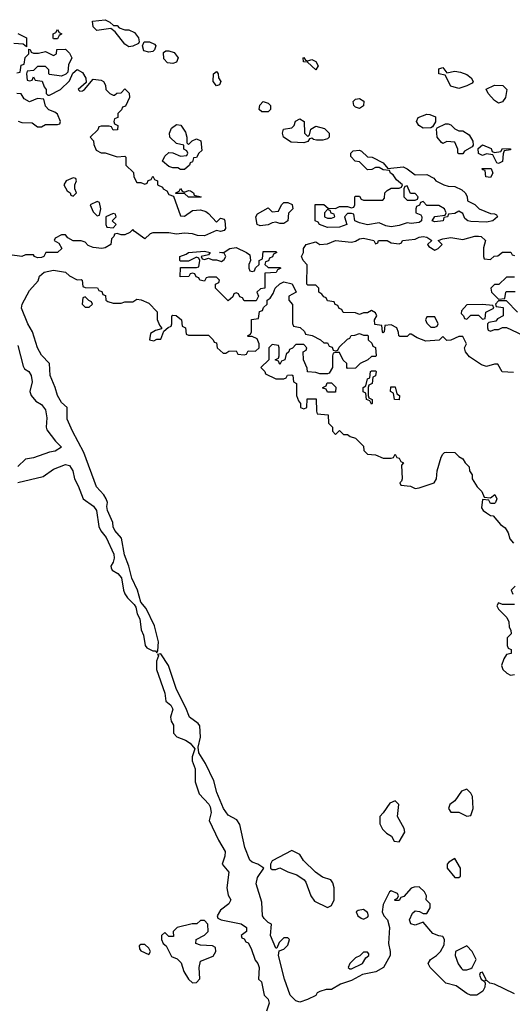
# Model space of a CAD drawing. Header units: inches. Extents: x 2701622 to 2964296, y 496201 to 720542.
# Tile 119 of 256: x 2782180 to 2784659, y 642364 to 647322. Entities that reach past the tile are written whole.
import ezdxf

# ---------------------------------------------------------------- set-up
doc = ezdxf.new("R2010")
doc.units = ezdxf.units.IN
doc.header["$MEASUREMENT"] = 0
doc.layers.add('C7684', color=7, linetype='Continuous')

msp = doc.modelspace()

# ---------------------------------------------------------------- linework, layer by layer
at = {"layer": 'C7684', "color": 4, "elevation": 4}
for points in [[(2782730, 647186), (2782710, 647198), (2782660.4, 647260.4), (2782638, 647278), (2782568.4, 647268.4), (2782550, 647286), (2782546, 647314), (2782610, 647322), (2782634, 647310), (2782652.7, 647292.7), (2782670, 647292), (2782681, 647281), (2782710, 647271.3), (2782730, 647271), (2782758, 647258), (2782778, 647230), (2782782, 647210), (2782778, 647202), (2782750, 647188)], [(2782350, 647226), (2782348, 647230), (2782348.4, 647251.6), (2782362, 647258), (2782370, 647272), (2782378, 647258), (2782392, 647250), (2782378, 647242), (2782370, 647226)], [(2782830, 647159), (2782805.2, 647165.2), (2782798, 647190), (2782806, 647210), (2782834, 647210), (2782858, 647198), (2782864.7, 647190), (2782858, 647170), (2782850, 647162)], [(2782950, 647102), (2782924.7, 647104.7), (2782904.7, 647124.7), (2782904, 647156), (2782915.3, 647164.7), (2782930, 647166), (2782956.8, 647156.8), (2782978, 647130), (2782970, 647108)], [(2783630, 647114), (2783650, 647122), (2783671.1, 647111.1), (2783682, 647090), (2783670, 647069), (2783628, 647108), (2783608, 647110), (2783606, 647130), (2783610, 647132), (2783618, 647118)], [(2784330, 647054), (2784370, 647062.8), (2784398.5, 647058.5), (2784430, 647046), (2784452, 647030), (2784462, 647010), (2784458, 647002), (2784430, 646988.7), (2784390, 646975.3), (2784350, 646988), (2784322, 647042), (2784289.1, 647049.1), (2784290, 647074), (2784310, 647082)], [(2783170, 646989), (2783153.2, 647010), (2783155.3, 647050), (2783170, 647061), (2783178.8, 647050), (2783180.7, 647030), (2783192, 647010), (2783186, 646994)], [(2784590, 646902), (2784570, 646915.3), (2784538, 646950), (2784527.3, 646972.7), (2784570, 646992), (2784610.9, 646990.9), (2784632, 646970), (2784624.7, 646930), (2784610, 646908)], [(2783890, 646875.3), (2783870, 646882), (2783862, 646890), (2783858, 646910), (2783870, 646922), (2783890, 646924.7), (2783911.3, 646911.3), (2783910, 646888)], [(2783398, 646858), (2783386, 646870), (2783388.7, 646891.3), (2783406, 646910), (2783430, 646902), (2783442, 646890), (2783442, 646870), (2783430, 646858)], [(2783630, 646734), (2783638, 646742), (2783646, 646770), (2783670, 646786), (2783713.4, 646773.4), (2783738, 646750), (2783738, 646730), (2783730, 646722), (2783705.4, 646714.6), (2783674.6, 646714.6), (2783658, 646718), (2783650, 646726), (2783638, 646722), (2783630, 646708), (2783610, 646702), (2783545.6, 646705.6), (2783508, 646730), (2783502, 646750), (2783508, 646770), (2783550, 646778), (2783562, 646790), (2783568.7, 646811.3), (2783590, 646822), (2783612, 646810), (2783614, 646750)], [(2784210, 646775.3), (2784188.9, 646788.9), (2784178, 646810), (2784186, 646830), (2784230, 646846), (2784244.7, 646844.7), (2784272.7, 646832.7), (2784272, 646808), (2784258, 646782), (2784250, 646778)], [(2783030, 646694), (2783048, 646712), (2783070, 646722), (2783091.3, 646711.3), (2783096, 646664), (2783082, 646650), (2783070, 646628), (2783054, 646626), (2783050, 646606), (2783038, 646602), (2783034, 646590), (2783010, 646568), (2782990, 646568), (2782975.3, 646575.3), (2782950, 646575.3), (2782930, 646582), (2782898, 646610), (2782910, 646634), (2782930, 646654), (2782951.6, 646651.6), (2782990, 646634), (2783022, 646638), (2783026, 646650), (2783022, 646662), (2783006, 646670), (2783006, 646690), (2782970, 646698), (2782935.3, 646730), (2782934, 646750), (2782944.7, 646775.3), (2782970, 646794), (2782991.1, 646791.1), (2783015.3, 646755.3), (2783022, 646730), (2783022, 646702)], [(2784390, 646762), (2784410, 646762), (2784442, 646742), (2784461, 646710), (2784462, 646690), (2784458, 646682), (2784419.6, 646660.4), (2784410, 646646), (2784390, 646646), (2784386, 646650), (2784386, 646670), (2784370, 646706), (2784330, 646708), (2784310, 646698), (2784303.1, 646703.1), (2784282, 646730), (2784278, 646770), (2784282, 646778), (2784323.1, 646796.9), (2784336.9, 646796.9), (2784350, 646792), (2784370, 646772)], [(2784570, 646654), (2784602, 646658), (2784610, 646674), (2784650, 646672), (2784650, 646666), (2784618, 646662), (2784612.7, 646647.3), (2784610, 646608), (2784590, 646598), (2784582, 646602), (2784562, 646642), (2784530, 646646), (2784510, 646638), (2784488.7, 646648.7), (2784487.3, 646672.7), (2784510, 646692), (2784552.7, 646672.7), (2784558, 646658)], [(2784032.7, 646572.7), (2784110, 646581), (2784130.8, 646570.8), (2784170, 646541), (2784230, 646542), (2784263.6, 646523.6), (2784274, 646510), (2784314, 646490), (2784336.4, 646483.6), (2784370, 646482), (2784405.4, 646465.4), (2784422, 646450), (2784431.6, 646431.6), (2784434, 646410), (2784470, 646392), (2784492, 646370), (2784550, 646346), (2784570, 646344.7), (2784579.8, 646339.8), (2784584.7, 646330), (2784562, 646310), (2784530, 646302.4), (2784450, 646306), (2784435.3, 646310), (2784421.2, 646321.2), (2784410, 646346), (2784390, 646358), (2784370, 646346), (2784338, 646342), (2784334, 646330), (2784314, 646326), (2784312, 646310), (2784270, 646303.7), (2784255.3, 646310), (2784268.7, 646331.3), (2784322, 646338), (2784326, 646350), (2784318, 646370), (2784290, 646386), (2784230, 646386), (2784210, 646406), (2784198, 646402), (2784192.7, 646387.3), (2784178, 646382), (2784174, 646370), (2784174, 646350), (2784199.8, 646339.8), (2784204.7, 646330), (2784202.8, 646310), (2784190, 646300.9), (2784150, 646296), (2784130, 646299.3), (2784090, 646285.6), (2784050, 646278.9), (2784023.5, 646283.5), (2783990, 646299.3), (2783930, 646289.6), (2783890, 646299), (2783866, 646310), (2783862, 646342), (2783850, 646346), (2783830, 646346), (2783814, 646330), (2783826, 646290), (2783790, 646278), (2783730, 646275.1), (2783688.7, 646290), (2783682, 646302), (2783668, 646310), (2783668, 646392), (2783710, 646392), (2783732.7, 646372.7), (2783770, 646372), (2783790, 646382), (2783830, 646382), (2783850, 646374), (2783862, 646378), (2783866, 646390), (2783866, 646430), (2783870, 646434), (2783890, 646434), (2783898, 646418), (2783910, 646414), (2784007.3, 646412.7), (2784016.4, 646423.6), (2784018, 646450), (2784030, 646462), (2784050, 646474), (2784090, 646474), (2784102, 646478), (2784106, 646490), (2784076.4, 646516.4), (2784060.4, 646540.4), (2784046, 646550), (2784042, 646562), (2784010, 646566), (2783990, 646578), (2783970, 646578), (2783951.6, 646568.4), (2783930, 646566), (2783890, 646606), (2783868.9, 646608.9), (2783847.3, 646632.7), (2783846, 646650), (2783858, 646662), (2783890, 646664.7), (2783899.8, 646659.8), (2783930, 646632), (2783954, 646630), (2784010, 646602)], [(2782450, 646526), (2782414, 646510), (2782402, 646490), (2782419.6, 646459.6), (2782434, 646450), (2782438, 646438), (2782450, 646434), (2782466, 646450), (2782458, 646470), (2782458, 646490), (2782466, 646510), (2782462, 646522)], [(2784550, 646528), (2784526, 646530), (2784522, 646562), (2784510, 646566), (2784507.3, 646572.7), (2784552.7, 646572.7), (2784562, 646550)], [(2784130, 646486), (2784118, 646482), (2784114, 646470), (2784114, 646430), (2784130, 646414), (2784170, 646414), (2784182, 646418), (2784186, 646430), (2784170, 646446), (2784147.3, 646447.3)], [(2783010, 646454), (2783030, 646462), (2783039.6, 646459.6), (2783054, 646450), (2783058, 646438), (2783094, 646430), (2783090, 646428), (2783030, 646428), (2783010, 646446), (2782966, 646446), (2782966, 646450), (2782982, 646458), (2782990, 646472), (2782998, 646458)], [(2782570, 646406), (2782534, 646390), (2782550, 646354), (2782570, 646334), (2782582, 646338), (2782588, 646370), (2782582, 646402)], [(2783490, 646295.3), (2783470, 646302), (2783450, 646299), (2783430, 646289.6), (2783390, 646283.7), (2783375.3, 646290), (2783368, 646330), (2783376.4, 646343.6), (2783430, 646374), (2783450, 646354), (2783482, 646358), (2783498, 646390), (2783510, 646402), (2783530, 646402), (2783551.1, 646391.1), (2783554, 646370), (2783532.7, 646347.3), (2783530, 646308.7), (2783510, 646295.3)], [(2782650, 646346), (2782614, 646330), (2782614, 646290), (2782618, 646278), (2782650, 646274), (2782666, 646290), (2782646, 646310), (2782666, 646330), (2782662, 646342)], [(2783730, 646366), (2783714, 646350), (2783714, 646330), (2783730, 646322), (2783750, 646322), (2783766, 646330), (2783762, 646342), (2783747.3, 646347.3), (2783742, 646362)], [(2783350, 646054), (2783362, 646058), (2783367.3, 646072.7), (2783386, 646090), (2783386, 646110), (2783402, 646118), (2783406, 646154), (2783470, 646154), (2783474, 646150), (2783458, 646142), (2783452.7, 646127.3), (2783438, 646122), (2783432.7, 646107.3), (2783418, 646102), (2783414, 646090), (2783430, 646074), (2783490, 646074), (2783494, 646070), (2783478, 646062), (2783471.6, 646048.4), (2783414, 646046), (2783414, 645970), (2783392.7, 645967.3), (2783374, 645950), (2783382, 645930), (2783370, 645906), (2783310, 645906), (2783302, 645922), (2783287.3, 645927.3), (2783282, 645942), (2783270, 645946), (2783258, 645942), (2783252.7, 645927.3), (2783230, 645906), (2783166, 645970), (2783166, 645990), (2783182, 645998), (2783186, 646010), (2783170, 646026), (2783130, 646026), (2783118, 646022), (2783110, 646006), (2783086, 646010), (2783082, 646022), (2783068, 646028), (2783062, 646042), (2783050, 646046), (2783038, 646042), (2783031.6, 646028.4), (2782988, 646028), (2782990, 646074), (2783070, 646074), (2783082, 646078), (2783086, 646110), (2783082, 646122), (2783070, 646126), (2783030, 646106), (2782990, 646106), (2782986, 646110), (2782986, 646130), (2783018.6, 646141.4), (2783030, 646150.4), (2783110, 646156.3), (2783138, 646150), (2783130, 646138), (2783094, 646130), (2783098, 646118), (2783110, 646114), (2783130, 646122), (2783150, 646112), (2783170, 646112), (2783195.3, 646104.7), (2783210, 646114), (2783218, 646130), (2783210, 646146), (2783186, 646150), (2783210, 646152), (2783238, 646170), (2783270, 646174.4), (2783322, 646150), (2783338, 646138), (2783342, 646110), (2783334, 646090), (2783334, 646070), (2783338, 646058)], [(2782510, 645926), (2782498, 645922), (2782494, 645890), (2782510, 645874), (2782530, 645874), (2782546, 645890), (2782542, 645902), (2782527.3, 645907.3)], [(2784510, 645888), (2784430, 645886), (2784403.6, 645856.4), (2784402, 645842), (2784414, 645830), (2784418, 645818), (2784430, 645814), (2784450, 645834), (2784490, 645834), (2784510, 645814), (2784522, 645818), (2784526, 645850), (2784566, 645870), (2784562, 645882)], [(2784270, 645826), (2784230, 645826), (2784222, 645810), (2784230, 645794), (2784250, 645774), (2784270, 645774), (2784282, 645778), (2784286, 645790)], [(2783950, 645386), (2783942, 645402), (2783926, 645410), (2783922, 645442), (2783908.4, 645448.4), (2783908, 645470), (2783922, 645478), (2783930, 645514), (2783942, 645518), (2783946, 645550), (2783950, 645554), (2783970, 645554), (2783974, 645550), (2783971.6, 645528.4), (2783958, 645522), (2783954, 645490), (2783938, 645482), (2783934, 645470), (2783934, 645430), (2783938, 645418), (2783954, 645410), (2783954, 645390)], [(2783730, 645446), (2783722, 645462), (2783706, 645466), (2783706, 645470), (2783722, 645478), (2783727.3, 645492.7), (2783750, 645494), (2783771.6, 645471.6), (2783770, 645446)], [(2784090, 645408), (2784066, 645410), (2784062, 645442), (2784046, 645450), (2784047.3, 645472.7), (2784070, 645474), (2784078, 645438), (2784092, 645430)], [(2784430, 643448), (2784403.5, 643436.5), (2784370, 643388), (2784344.7, 643370), (2784338, 643350), (2784350, 643332), (2784390, 643332), (2784430, 643312), (2784450, 643314), (2784462, 643350), (2784459, 643410), (2784450, 643428)], [(2784070, 643388), (2784043.5, 643376.5), (2784010, 643328), (2783992, 643310), (2783992.7, 643272.7), (2784005.4, 643245.4), (2784025.4, 643225.4), (2784051.1, 643211.1), (2784065.4, 643185.4), (2784090, 643182), (2784118, 643230), (2784115.3, 643250), (2784081.2, 643310), (2784088, 643370)], [(2783550, 643138), (2783450, 643086), (2783442, 643070), (2783442, 643050), (2783450, 643042), (2783470, 643042), (2783490, 643052), (2783530, 643031.3), (2783575.3, 643015.3), (2783611.1, 642991.1), (2783619.8, 642979.8), (2783644.7, 642910), (2783664, 642884), (2783730, 642851.3), (2783750, 642862), (2783762, 642890), (2783762, 642950), (2783756.4, 642976.4), (2783746, 642990), (2783704.7, 643004.7), (2783668.9, 643028.9), (2783608.9, 643088.9), (2783590, 643118)], [(2784370, 643098), (2784339.6, 643080.4), (2784332, 643070), (2784332, 643050), (2784370, 643002), (2784390, 643002), (2784398, 643010), (2784398, 643050)], [(2783910, 642842), (2783883.6, 642836.4), (2783874, 642830), (2783882, 642810), (2783898, 642798), (2783910, 642792), (2783930, 642802), (2783935.3, 642810), (2783930, 642826)], [(2783110, 642786), (2783090, 642786), (2783071.1, 642768.9), (2783048.9, 642768.9), (2782972, 642750), (2782952, 642730), (2782954, 642706), (2782930, 642706), (2782910, 642726), (2782894, 642710), (2782894, 642690), (2782902, 642670), (2782918, 642658), (2782944.5, 642604.5), (2782972.5, 642592.5), (2782992.8, 642572.8), (2783006.8, 642530), (2783030, 642491.3), (2783050, 642472), (2783070, 642474), (2783087.3, 642492.7), (2783084, 642550), (2783090, 642582), (2783153.6, 642606.4), (2783168, 642630), (2783166, 642650), (2783150, 642658), (2783090, 642662), (2783066, 642670), (2783068, 642690), (2783110, 642712), (2783128, 642730), (2783127.3, 642767.3)], [(2782810, 642666), (2782790, 642666), (2782782, 642658), (2782783.6, 642643.6), (2782790, 642634), (2782830, 642614), (2782838, 642630), (2782830, 642646)], [(2784430, 642658), (2784374, 642630), (2784372, 642610), (2784387.1, 642567.1), (2784403.5, 642543.5), (2784410, 642538), (2784430, 642538), (2784450, 642544.7), (2784458, 642550), (2784478, 642590), (2784458, 642630)], [(2783930, 642626), (2783910, 642626), (2783892, 642608), (2783870, 642598), (2783842, 642570), (2783834, 642550), (2783842, 642542), (2783850, 642542), (2783906, 642570), (2783922, 642598), (2783938, 642610), (2783938, 642618)]]:
    msp.add_lwpolyline(points, close=True, dxfattribs=at)
for points in [[(2782170, 647252), (2782214, 647230), (2782214, 647186), (2782198, 647198), (2782150, 647202)], [(2782166, 647054), (2782182, 647058), (2782187.3, 647092.7), (2782202, 647098), (2782208.4, 647131.6), (2782226, 647150), (2782226, 647174), (2782232.7, 647172.7), (2782238, 647158), (2782250, 647154), (2782274, 647154), (2782310, 647162), (2782350, 647142), (2782366, 647150), (2782367.3, 647172.7), (2782410, 647174), (2782430, 647154), (2782442, 647130), (2782425.4, 647094.6), (2782422, 647058), (2782412.7, 647047.3), (2782390, 647038), (2782330, 647046), (2782326, 647050), (2782326, 647070), (2782310, 647086), (2782270, 647086), (2782250, 647066), (2782218, 647062), (2782214, 647050), (2782218, 647018), (2782230, 647014), (2782242, 647018), (2782250, 647034), (2782258, 647018), (2782292.7, 647012.7), (2782303.6, 646983.6), (2782314, 646970), (2782314, 646950), (2782322, 646942), (2782330, 646942), (2782386, 646970), (2782430, 647014), (2782447.3, 647052.7), (2782470, 647072), (2782496.9, 647056.9), (2782512.7, 647027.3), (2782514, 647006), (2782474, 646970), (2782482, 646962), (2782496.4, 646963.6), (2782506, 646970), (2782550, 647022), (2782590, 647018), (2782602, 647010), (2782611.6, 646991.6), (2782614, 646970), (2782634, 646950), (2782650, 646942), (2782658, 646942), (2782668.4, 646951.6), (2782690, 646954), (2782710, 646974), (2782731.6, 646951.6), (2782732, 646930), (2782712.7, 646887.3), (2782698, 646882), (2782692.7, 646867.3), (2782674, 646850), (2782674, 646830), (2782658, 646822), (2782654, 646810), (2782658, 646798), (2782674, 646790), (2782672.7, 646767.3), (2782650, 646766), (2782642, 646782), (2782630, 646786), (2782590, 646786), (2782578, 646782), (2782572.7, 646767.3), (2782534, 646730), (2782552, 646712), (2782552.7, 646692.7), (2782564.7, 646664.7), (2782590, 646652), (2782610, 646652), (2782670, 646632), (2782710, 646634), (2782714, 646630), (2782714, 646590), (2782752.7, 646552.7), (2782754, 646530), (2782770, 646502), (2782790, 646502), (2782810, 646494), (2782822, 646498), (2782827.3, 646512.7), (2782842, 646518), (2782850, 646534), (2782858, 646518), (2782874, 646510), (2782874, 646490), (2782898, 646478), (2782902, 646470), (2782919.8, 646459.8), (2782930, 646442), (2782954, 646434), (2782990, 646334), (2783010, 646332), (2783050, 646361), (2783090, 646364), (2783116.3, 646356.3), (2783130, 646346.8), (2783170, 646302), (2783190, 646322), (2783210, 646318), (2783213, 646310), (2783216.4, 646270), (2783210, 646260.9), (2783190, 646256), (2783170, 646261.2), (2783110, 646233.3), (2783075.6, 646235.6), (2783050, 646244.5), (2783010, 646246.6), (2782970, 646241.2), (2782930, 646249.5), (2782850.9, 646249.1), (2782836.9, 646243.1), (2782810, 646219), (2782756.4, 646256.4), (2782750, 646266), (2782734, 646250), (2782710, 646238), (2782690, 646238), (2782670, 646246), (2782658, 646242), (2782654, 646230), (2782642, 646218), (2782638.8, 646190), (2782610, 646172.7), (2782594, 646170), (2782550, 646174.5), (2782524.2, 646184.2), (2782510, 646202), (2782490, 646208.7), (2782448.4, 646208.4), (2782423.1, 646223.1), (2782410, 646238), (2782390, 646238), (2782358, 646222), (2782354, 646210), (2782376.9, 646196.9), (2782392, 646170), (2782370, 646149.6), (2782310.9, 646149.1), (2782301, 646130), (2782290, 646123.7), (2782270, 646122.7), (2782255.3, 646130), (2782250, 646138), (2782210, 646138), (2782190, 646129), (2782130, 646138)], [(2782171.6, 646811.6), (2782190, 646804.7), (2782242, 646802), (2782270, 646782), (2782290, 646782), (2782310, 646794), (2782370, 646794), (2782382, 646798), (2782386, 646810), (2782370, 646846), (2782356.4, 646856.4), (2782327.3, 646867.3), (2782310, 646886), (2782302, 646922), (2782270, 646926), (2782230, 646908), (2782203.1, 646923.1), (2782188, 646948), (2782166, 646950)], [(2784666, 645546), (2784609, 645549), (2784587.3, 645587.3), (2784570, 645588), (2784530, 645575.3), (2784504.7, 645584.7), (2784444.7, 645624.7), (2784424, 645650), (2784419, 645670), (2784428, 645690), (2784410, 645726), (2784390, 645726), (2784350, 645708), (2784330, 645706), (2784310, 645726), (2784291.3, 645708.7), (2784224, 645704), (2784180.4, 645720.4), (2784150, 645738), (2784142, 645738), (2784130, 645726), (2784092.7, 645727.3), (2784088, 645730), (2784087.3, 645747.3), (2784078, 645770), (2784050, 645786), (2784018, 645782), (2784014, 645750), (2784010, 645746), (2784006, 645750), (2784002, 645782), (2783967.3, 645787.3), (2783966, 645810), (2783978, 645830), (2783970, 645846), (2783950, 645858), (2783930, 645846), (2783910, 645846), (2783890, 645838), (2783870, 645846), (2783807.3, 645847.3), (2783802, 645862), (2783787.3, 645867.3), (2783782, 645882), (2783767.3, 645887.3), (2783762, 645902), (2783730, 645906), (2783722, 645922), (2783710, 645926), (2783700.4, 645940.4), (2783686, 645950), (2783686, 645970), (2783670, 645986), (2783630, 645986), (2783626, 645990), (2783627.3, 646087.3), (2783606, 646110), (2783598, 646130), (2783608, 646150), (2783608, 646170), (2783622, 646190), (2783670, 646202.8), (2783690, 646190.8), (2783730, 646194), (2783770, 646210.4), (2783850, 646201), (2783870, 646206), (2783890, 646218), (2783910, 646221.6), (2783962, 646210), (2783970, 646194), (2783982, 646198), (2783986, 646210), (2783990, 646210.6), (2784030, 646210.5), (2784050, 646198), (2784090, 646194), (2784102, 646198), (2784106, 646210), (2784170, 646216.3), (2784190, 646227.3), (2784210, 646230.6), (2784230, 646226.8), (2784254, 646210), (2784232, 646190), (2784239.6, 646179.6), (2784270, 646162), (2784286, 646170), (2784306, 646190), (2784286, 646210), (2784310, 646218.8), (2784350, 646224.7), (2784410, 646216), (2784470, 646232.7), (2784490, 646232.4), (2784502, 646230), (2784524.7, 646210), (2784514, 646174), (2784514, 646130), (2784518, 646118), (2784550, 646114), (2784568.4, 646131.6), (2784587.3, 646132.7), (2784610, 646152), (2784652, 646152), (2784658, 646138), (2784670, 646134)], [(2782170, 644992.2), (2782298.7, 645021.3), (2782350, 645059.3), (2782410, 645082), (2782430, 645077.3), (2782447.3, 645050), (2782456.3, 645010), (2782475.1, 644975.1), (2782499.1, 644910), (2782551.7, 644871.7), (2782566.4, 644850), (2782579.1, 644770), (2782588.6, 644748.6), (2782614.7, 644714.7), (2782653.4, 644630), (2782655.5, 644610), (2782650.6, 644590), (2782639.1, 644570), (2782641.1, 644561.1), (2782646, 644550), (2782673.7, 644533.7), (2782692.2, 644512.2), (2782702, 644450), (2782710, 644431.3), (2782722, 644410), (2782756.7, 644376.7), (2782763.8, 644363.8), (2782770.7, 644330), (2782784.7, 644304.7), (2782790.7, 644250), (2782803, 644223), (2782810.8, 644170), (2782819.8, 644159.8), (2782850, 644144), (2782863.6, 644143.6), (2782870, 644134), (2782875.3, 644144.7), (2782878, 644190), (2782859, 644270), (2782817, 644357), (2782789.3, 644389.3), (2782772.3, 644450), (2782743.7, 644510), (2782729.4, 644570), (2782706.8, 644626.8), (2782692, 644712), (2782659, 644750), (2782650, 644768), (2782649, 644790), (2782622.7, 644850), (2782619, 644870), (2782622, 644890), (2782615.3, 644910), (2782604, 644930), (2782567, 644970), (2782502.4, 645142.4), (2782445.1, 645250), (2782419.5, 645310), (2782419, 645370), (2782390, 645394), (2782369.6, 645429.6), (2782359.3, 645470), (2782332.7, 645530), (2782329.3, 645590), (2782290, 645633.2), (2782269.7, 645669.7), (2782244.5, 645750), (2782220.5, 645790), (2782189.6, 645869.6), (2782192.7, 645890), (2782230, 645958), (2782273.6, 646006.4), (2782279, 646030), (2782304, 646050), (2782350, 646060.5), (2782410, 646050.8), (2782430, 646032), (2782470, 646012), (2782490, 646014), (2782494, 646010), (2782498, 645978), (2782510, 645974), (2782572, 645972), (2782578, 645958), (2782592.7, 645952.7), (2782598, 645938), (2782612.7, 645932.7), (2782614, 645910), (2782623.6, 645903.6), (2782650, 645894), (2782690, 645894), (2782710, 645902), (2782750, 645902), (2782770, 645914), (2782791.6, 645911.6), (2782830, 645894), (2782871.6, 645851.6), (2782872.7, 645812.7), (2782883.6, 645783.6), (2782894, 645770), (2782894, 645766), (2782863.6, 645756.4), (2782838, 645742), (2782834, 645710), (2782855.3, 645704.7), (2782870, 645714), (2782890, 645714), (2782906, 645754), (2782927.3, 645772.7), (2782942, 645778), (2782946, 645790), (2782946, 645830), (2782950, 645834), (2782967.3, 645832.7), (2782994, 645810), (2782998, 645778), (2783014, 645770), (2783018, 645738), (2783030, 645734), (2783130, 645734), (2783154, 645710), (2783158, 645698), (2783170, 645694), (2783174, 645670), (2783203.6, 645643.6), (2783218, 645642), (2783232.7, 645652.7), (2783270, 645654), (2783278, 645638), (2783310, 645634), (2783322, 645638), (2783330, 645654), (2783367.3, 645652.7), (2783386, 645670), (2783386, 645690), (2783374.6, 645714.6), (2783350, 645726), (2783330, 645726), (2783326, 645730), (2783342, 645738), (2783346, 645750), (2783347.3, 645812.7), (2783382, 645818), (2783387.3, 645852.7), (2783402, 645858), (2783407.3, 645872.7), (2783426, 645890), (2783426, 645910), (2783440.4, 645919.6), (2783456.4, 645943.6), (2783466, 645970), (2783488.9, 645991.1), (2783510, 646002), (2783551.1, 645991.1), (2783572, 645950), (2783534, 645930), (2783534, 645910), (2783552.7, 645887.3), (2783552.7, 645792.7), (2783558, 645778), (2783591.6, 645771.6), (2783612.7, 645752.7), (2783618, 645738), (2783651.6, 645731.6), (2783694, 645710), (2783710, 645694), (2783730, 645694), (2783738, 645678), (2783752.7, 645672.7), (2783758, 645658), (2783770, 645654), (2783782, 645658), (2783787.3, 645672.7), (2783830, 645714), (2783842, 645718), (2783848.4, 645731.6), (2783867.3, 645732.7), (2783890, 645742), (2783910, 645734), (2783930, 645734), (2783934, 645730), (2783934, 645710), (2783952.7, 645692.7), (2783958, 645678), (2783971.6, 645671.6), (2783974, 645630), (2783970, 645626), (2783950, 645626), (2783931.6, 645608.4), (2783894, 645590), (2783870, 645568), (2783830, 645566), (2783826, 645570), (2783826, 645590), (2783807.3, 645607.3), (2783790, 645646), (2783770, 645646), (2783758, 645642), (2783754, 645630), (2783754, 645570), (2783738, 645542), (2783730, 645538), (2783690, 645538), (2783670, 645546), (2783628, 645548), (2783627.3, 645567.3), (2783608, 645610), (2783606, 645650), (2783622, 645658), (2783626, 645670), (2783610, 645686), (2783570, 645686), (2783552.7, 645667.3), (2783538, 645662), (2783534, 645650), (2783522, 645638), (2783514, 645610), (2783498, 645602), (2783490, 645586), (2783482, 645602), (2783466, 645610), (2783482, 645618), (2783486, 645630), (2783486, 645670), (2783482, 645682), (2783450, 645686), (2783434, 645670), (2783434, 645610), (2783394, 645570), (2783414, 645550), (2783418, 645538), (2783470, 645514), (2783510, 645514), (2783522, 645518), (2783527.3, 645532.7), (2783550, 645534), (2783554, 645530), (2783558, 645498), (2783574, 645490), (2783574, 645430), (2783583.6, 645403.6), (2783594, 645390), (2783594, 645370), (2783610, 645362), (2783626, 645370), (2783627.3, 645412.7), (2783672.7, 645412.7), (2783674, 645350), (2783678, 645338), (2783732.7, 645332.7), (2783734, 645290), (2783754, 645270), (2783754, 645250), (2783770, 645234), (2783790, 645254), (2783810, 645234), (2783830, 645234), (2783843.6, 645223.6), (2783870, 645214), (2783910, 645174), (2783912.7, 645152.7), (2783930, 645134), (2783971.1, 645131.1), (2784010, 645114), (2784050, 645114), (2784062, 645118), (2784070, 645134), (2784078, 645118), (2784090, 645114), (2784098, 645098), (2784112, 645090), (2784102, 645078), (2784104.7, 645010), (2784102, 644998), (2784094, 644990), (2784098, 644978), (2784147.3, 644972.7), (2784170, 644962), (2784190, 644964.7), (2784266, 644990), (2784278, 645010), (2784282, 645050), (2784301.2, 645118.8), (2784310, 645134), (2784318, 645142), (2784330, 645144.7), (2784370, 645142), (2784390, 645122), (2784411.1, 645111.1), (2784422, 645090), (2784442, 645070), (2784444.7, 645050), (2784458, 645030), (2784458, 645010), (2784482, 644970), (2784505.4, 644945.4), (2784518, 644918), (2784550, 644914), (2784571.3, 644931.3), (2784582, 644910), (2784574, 644890), (2784570, 644886), (2784550, 644886), (2784542, 644902), (2784510, 644906), (2784503.6, 644863.6), (2784512, 644850), (2784530, 644838), (2784550, 644826), (2784563.6, 644823.6), (2784599.6, 644779.6), (2784622.8, 644762.8), (2784638, 644738), (2784647.5, 644707.5), (2784665.5, 644685.5)], [(2784670, 646026), (2784630, 646026), (2784592, 645988), (2784570, 645988), (2784552, 645970), (2784554, 645950), (2784590, 645914), (2784622, 645918), (2784626, 645950), (2784630, 645954), (2784674, 645954)], [(2784686, 645850), (2784630, 645906), (2784590, 645906), (2784574, 645890), (2784578, 645878), (2784612.7, 645872.7), (2784614, 645830), (2784584.7, 645815.3), (2784576, 645804), (2784542, 645798), (2784534, 645790), (2784534, 645770), (2784538, 645758), (2784550, 645754), (2784570, 645762), (2784590, 645762), (2784610, 645772), (2784630, 645772), (2784712.7, 645732.7)], [(2782170, 645682), (2782197.1, 645577.1), (2782204.7, 645564.7), (2782226, 645550), (2782237.3, 645530), (2782242, 645498), (2782231.3, 645450), (2782238, 645430), (2782260.7, 645400.7), (2782290, 645384.7), (2782310, 645358), (2782317.3, 645317.3), (2782314, 645270), (2782317.3, 645257.3), (2782359.5, 645199.5), (2782390.4, 645170), (2782358, 645150), (2782330, 645144.5), (2782250, 645115.6), (2782210, 645109.5), (2782170, 645072.7)], [(2784674, 644470), (2784654, 644450), (2784662, 644430)], [(2784670, 644378), (2784610, 644378), (2784590, 644386), (2784582, 644370), (2784590, 644354), (2784631.6, 644311.6), (2784642, 644290), (2784643.6, 644263.6), (2784652.7, 644247.3), (2784654, 644230), (2784634, 644210), (2784634, 644170), (2784638, 644158), (2784654, 644150), (2784654, 644130), (2784630, 644126), (2784616.9, 644103.1), (2784604.7, 644070), (2784612, 644050), (2784631.1, 644031.1), (2784650, 644022), (2784670, 644024.7)], [(2784670, 642417.2), (2784570, 642465.2), (2784546, 642470), (2784530, 642486), (2784522, 642482), (2784526, 642490), (2784510, 642526), (2784498, 642522), (2784494, 642510), (2784502, 642490), (2784519.6, 642479.6), (2784522, 642470), (2784521, 642450), (2784510.6, 642430), (2784481, 642410), (2784449.3, 642410), (2784430, 642418.3), (2784376.3, 642456.3), (2784325.2, 642470), (2784245.2, 642550), (2784235.3, 642570), (2784248, 642590), (2784278, 642610), (2784298, 642630), (2784316.4, 642663.6), (2784318, 642690), (2784310, 642706), (2784290, 642708), (2784260.2, 642720.2), (2784210, 642778), (2784170, 642762), (2784149, 642769), (2784142, 642790), (2784156.4, 642823.6), (2784170, 642834), (2784191.6, 642831.6), (2784210, 642822), (2784230, 642822), (2784246, 642850), (2784246, 642870), (2784226, 642890), (2784228, 642910), (2784218, 642930), (2784190, 642955.3), (2784165.4, 642954.6), (2784150, 642948), (2784112.7, 642907.3), (2784098, 642902), (2784090, 642886), (2784070, 642886), (2784066, 642890), (2784082, 642898), (2784086, 642910), (2784082, 642922), (2784050, 642935.3), (2784042, 642930), (2784010, 642866), (2784004.7, 642830), (2784012, 642810), (2784032, 642790), (2784042, 642750), (2784036, 642670), (2784044.7, 642630), (2784044.7, 642610), (2784010.4, 642549.7), (2783972.3, 642527.7), (2783906, 642514), (2783850, 642484), (2783794.8, 642465.2), (2783750, 642439), (2783722, 642438), (2783690.8, 642429.2), (2783678, 642422), (2783670, 642409), (2783628.7, 642388.7), (2783590, 642375.3), (2783570, 642381.2), (2783540.9, 642410), (2783512.3, 642490), (2783482, 642610), (2783486, 642634), (2783510, 642642), (2783530, 642662), (2783538, 642690), (2783530, 642698), (2783510, 642698), (2783485.4, 642674.6), (2783474, 642646), (2783470, 642646), (2783442, 642710), (2783447.3, 642767.3), (2783430, 642775.3), (2783410, 642795.3), (2783402.7, 642810), (2783398, 642878), (2783369.4, 642970), (2783377.5, 643002.5), (2783408, 643050), (2783378, 643070), (2783350, 643079), (2783339, 643090), (2783312.9, 643152.9), (2783288.7, 643270), (2783272.7, 643292.7), (2783230, 643317.2), (2783206, 643350), (2783172.3, 643430), (2783157.2, 643490), (2783115.9, 643575.9), (2783081.2, 643630), (2783078, 643658), (2783089.4, 643710), (2783086, 643766), (2783078, 643778), (2783034, 643810), (2783016.5, 643856.5), (2782969.2, 643950), (2782929.3, 644070), (2782890, 644128.7), (2782874, 644126), (2782878, 644118), (2782868.5, 644091.5), (2782868, 644050), (2782910.6, 643930.6), (2782914.8, 643890), (2782940.7, 643870), (2782950.5, 643850.5), (2782939.1, 643810), (2782942.8, 643790), (2782953.4, 643770), (2782954, 643730), (2782970.4, 643710.4), (2783014.4, 643694.4), (2783038.7, 643678.7), (2783061, 643650), (2783048.2, 643610), (2783048, 643590), (2783063.8, 643550), (2783063.9, 643483.9), (2783083.9, 643423.9), (2783132.3, 643372.3), (2783138.8, 643358.8), (2783143, 643330), (2783134, 643290), (2783180.7, 643190), (2783214, 643134), (2783212.7, 643110), (2783198.8, 643070), (2783233, 643030), (2783222.8, 642950), (2783230, 642914), (2783242, 642890), (2783232, 642870), (2783190, 642838), (2783174, 642810), (2783178, 642798), (2783194, 642790), (2783294, 642770), (2783322, 642750), (2783322, 642730), (2783294, 642710), (2783298, 642698), (2783310, 642694), (2783318, 642678), (2783330, 642674), (2783345.4, 642645.4), (2783365.5, 642585.5), (2783378, 642570), (2783384.7, 642550), (2783382, 642490), (2783396.9, 642476.9), (2783410.6, 642410.6), (2783430.8, 642390), (2783436, 642370), (2783422, 642330)]]:
    msp.add_lwpolyline(points, dxfattribs=at)

doc.saveas('drawing.dxf')
